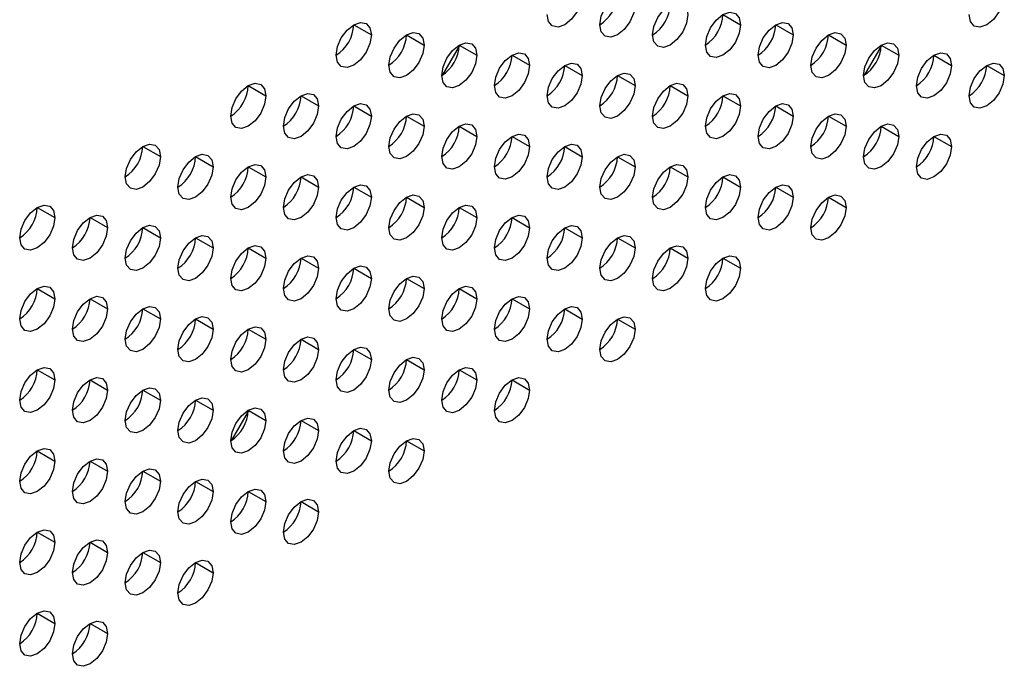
# Model space of a CAD drawing. Header units: millimetres. Extents: x 0 to 1118, y 0 to 864.
# Tile 208 of 256: x 944.25 to 949.2, y 691.58 to 694.84. Entities that reach past the tile are written whole.
import ezdxf

# ---------------------------------------------------------------- set-up
doc = ezdxf.new("R2010")
doc.units = ezdxf.units.MM

msp = doc.modelspace()

# ---------------------------------------------------------------- linework, layer by layer
at = {"color": 7, "linetype": 'Continuous', "lineweight": 25}
for p, q in [((947.786, 694.8613), (947.8744, 694.8103)), ((945.9299, 694.8105), (946.0183, 694.7594)), ((948.0512, 694.8103), (948.1396, 694.7592)), ((946.195, 694.7594), (946.2834, 694.7084)), ((948.3163, 694.7592), (948.4047, 694.7082)), ((946.4601, 694.7027), (946.3766, 694.5582)), ((946.4602, 694.7083), (946.5486, 694.6573)), ((948.5814, 694.7028), (948.4977, 694.5578)), ((948.5815, 694.7082), (948.6699, 694.6571)), ((946.7254, 694.6573), (946.8137, 694.6063)), ((948.8467, 694.6571), (948.9351, 694.6061)), ((946.9905, 694.6062), (947.0789, 694.5552)), ((949.1118, 694.606), (949.2002, 694.555)), ((947.2557, 694.5552), (947.3441, 694.5041)), ((945.3995, 694.5043), (945.4879, 694.4533)), ((947.5209, 694.5041), (947.6092, 694.4531)), ((945.6647, 694.4533), (945.7531, 694.4022)), ((947.786, 694.4531), (947.8744, 694.402)), ((945.9299, 694.4022), (946.0183, 694.3512)), ((948.0512, 694.402), (948.1396, 694.351)), ((946.195, 694.3511), (946.2834, 694.3001)), ((948.3163, 694.3509), (948.4047, 694.2999)), ((946.4602, 694.3001), (946.5486, 694.2491)), ((948.5815, 694.2999), (948.6699, 694.2489)), ((946.7254, 694.249), (946.8137, 694.198)), ((948.8467, 694.2488), (948.9351, 694.1978)), ((944.8692, 694.1982), (944.9576, 694.1471)), ((946.9905, 694.198), (947.0789, 694.1469)), ((945.1344, 694.1471), (945.2228, 694.0961)), ((947.2557, 694.1469), (947.3441, 694.0959)), ((945.3995, 694.096), (945.4879, 694.045)), ((947.5209, 694.0958), (947.6092, 694.0448)), ((945.6647, 694.045), (945.7531, 693.994)), ((947.786, 694.0448), (947.8744, 693.9938)), ((945.9299, 693.9939), (946.0183, 693.9429)), ((948.0512, 693.9937), (948.1396, 693.9427)), ((946.195, 693.9429), (946.2834, 693.8918)), ((948.3163, 693.9427), (948.4047, 693.8916)), ((944.3389, 693.892), (944.4273, 693.841)), ((946.4602, 693.8918), (946.5486, 693.8408)), ((944.604, 693.8409), (944.6924, 693.7899)), ((946.7254, 693.8407), (946.8137, 693.7897)), ((944.8692, 693.7899), (944.9576, 693.7389)), ((946.9905, 693.7897), (947.0789, 693.7387)), ((945.1344, 693.7388), (945.2228, 693.6878)), ((947.2557, 693.7386), (947.3441, 693.6876)), ((945.3995, 693.6878), (945.4879, 693.6367)), ((947.5209, 693.6876), (947.6092, 693.6365)), ((945.6647, 693.6367), (945.7531, 693.5857)), ((947.786, 693.6365), (947.8744, 693.5855)), ((945.9299, 693.5857), (946.0183, 693.5346)), ((946.195, 693.5346), (946.2834, 693.4836)), ((944.3389, 693.4837), (944.4273, 693.4327)), ((946.4602, 693.4835), (946.5486, 693.4325)), ((944.604, 693.4327), (944.6924, 693.3817)), ((946.7254, 693.4325), (946.8137, 693.3815)), ((944.8692, 693.3816), (944.9576, 693.3306)), ((946.9905, 693.3814), (947.0789, 693.3304)), ((945.1344, 693.3306), (945.2228, 693.2795)), ((947.2557, 693.3304), (947.3441, 693.2793)), ((945.3995, 693.2795), (945.4879, 693.2285)), ((945.6647, 693.2284), (945.7531, 693.1774)), ((945.9299, 693.1774), (946.0183, 693.1264)), ((946.195, 693.1263), (946.2834, 693.0753)), ((944.3389, 693.0755), (944.4273, 693.0244)), ((946.4602, 693.0753), (946.5486, 693.0242)), ((944.604, 693.0244), (944.6924, 692.9734)), ((946.7254, 693.0242), (946.8137, 692.9732)), ((944.8692, 692.9733), (944.9576, 692.9223)), ((945.1344, 692.9223), (945.2228, 692.8713)), ((945.3995, 692.8712), (945.4879, 692.8202)), ((945.3994, 692.8656), (945.316, 692.7211)), ((945.6647, 692.8202), (945.7531, 692.7691)), ((945.9299, 692.7691), (946.0183, 692.7181)), ((946.195, 692.7181), (946.2834, 692.667)), ((944.3389, 692.6672), (944.4273, 692.6162)), ((944.604, 692.6161), (944.6924, 692.5651)), ((944.8692, 692.5651), (944.9576, 692.5141)), ((945.1344, 692.514), (945.2228, 692.463)), ((945.3995, 692.463), (945.4879, 692.4119)), ((945.6647, 692.4119), (945.7531, 692.3609)), ((944.3389, 692.2589), (944.4273, 692.2079)), ((944.604, 692.2079), (944.6924, 692.1568)), ((944.8692, 692.1568), (944.9576, 692.1058)), ((945.1344, 692.1057), (945.2228, 692.0547)), ((944.3389, 691.8507), (944.4273, 691.7996)), ((944.604, 691.7996), (944.6924, 691.7486))]:
    msp.add_line(p, q, dxfattribs=at)
at = {"color": 7, "linetype": 'Continuous', "lineweight": 25, "flags": 128}
for points in [[(947.0789, 694.9635), (947.0722, 694.9205), (947.053, 694.8764), (947.0243, 694.8377), (946.9905, 694.8104), (946.9567, 694.7986), (946.928, 694.8042), (946.9089, 694.8263), (946.9021, 694.8614)], [(947.1673, 694.8104), (947.174, 694.8533), (947.1932, 694.8975), (947.2219, 694.9362), (947.2557, 694.9635), (947.2895, 694.9752), (947.3182, 694.9696), (947.3373, 694.9476), (947.3441, 694.9124)], [(949.2002, 694.9633), (949.1935, 694.9203), (949.1743, 694.8762), (949.1457, 694.8375), (949.1118, 694.8102), (949.078, 694.7984), (949.0493, 694.804), (949.0302, 694.8261), (949.0235, 694.8612)], [(947.3441, 694.9124), (947.3373, 694.8695), (947.3182, 694.8253), (947.2895, 694.7866), (947.2557, 694.7593), (947.2219, 694.7476), (947.1932, 694.7531), (947.174, 694.7752), (947.1673, 694.8104)], [(947.4325, 694.7593), (947.4392, 694.8023), (947.4584, 694.8464), (947.487, 694.8851), (947.5209, 694.9124), (947.5547, 694.9242), (947.5834, 694.9186), (947.6025, 694.8965), (947.6092, 694.8614)], [(947.6092, 694.8614), (947.6025, 694.8184), (947.5834, 694.7742), (947.5547, 694.7356), (947.5209, 694.7083), (947.487, 694.6965), (947.4584, 694.7021), (947.4392, 694.7241), (947.4325, 694.7593)], [(947.6976, 694.7082), (947.7044, 694.7512), (947.7235, 694.7954), (947.7522, 694.834), (947.786, 694.8613), (947.8198, 694.8731), (947.8485, 694.8675), (947.8677, 694.8455), (947.8744, 694.8103)], [(945.8415, 694.6574), (945.8482, 694.7003), (945.8674, 694.7445), (945.896, 694.7832), (945.9299, 694.8105), (945.9637, 694.8222), (945.9924, 694.8167), (946.0115, 694.7946), (946.0183, 694.7594)], [(947.8744, 694.8103), (947.8677, 694.7674), (947.8485, 694.7232), (947.8198, 694.6845), (947.786, 694.6572), (947.7522, 694.6455), (947.7235, 694.651), (947.7044, 694.6731), (947.6976, 694.7082)], [(947.9628, 694.6572), (947.9695, 694.7001), (947.9887, 694.7443), (948.0174, 694.783), (948.0512, 694.8103), (948.085, 694.822), (948.1137, 694.8165), (948.1328, 694.7944), (948.1396, 694.7592)], [(946.0183, 694.7594), (946.0115, 694.7165), (945.9924, 694.6723), (945.9637, 694.6336), (945.9299, 694.6063), (945.896, 694.5946), (945.8674, 694.6002), (945.8482, 694.6222), (945.8415, 694.6574)], [(946.1066, 694.6063), (946.1134, 694.6493), (946.1325, 694.6934), (946.1612, 694.7321), (946.195, 694.7594), (946.2289, 694.7712), (946.2575, 694.7656), (946.2767, 694.7436), (946.2834, 694.7084)], [(948.1396, 694.7592), (948.1328, 694.7163), (948.1137, 694.6721), (948.085, 694.6334), (948.0512, 694.6061), (948.0174, 694.5944), (947.9887, 694.6), (947.9695, 694.622), (947.9628, 694.6572)], [(948.228, 694.6061), (948.2347, 694.6491), (948.2538, 694.6933), (948.2825, 694.7319), (948.3163, 694.7592), (948.3502, 694.771), (948.3788, 694.7654), (948.398, 694.7434), (948.4047, 694.7082)], [(946.2834, 694.7084), (946.2767, 694.6654), (946.2575, 694.6213), (946.2289, 694.5826), (946.195, 694.5553), (946.1612, 694.5435), (946.1325, 694.5491), (946.1134, 694.5712), (946.1066, 694.6063)], [(946.3718, 694.5553), (946.3785, 694.5982), (946.3977, 694.6424), (946.4264, 694.6811), (946.4602, 694.7084), (946.494, 694.7201), (946.5227, 694.7146), (946.5419, 694.6925), (946.5486, 694.6573)], [(948.4047, 694.7082), (948.398, 694.6652), (948.3788, 694.6211), (948.3502, 694.5824), (948.3163, 694.5551), (948.2825, 694.5433), (948.2538, 694.5489), (948.2347, 694.571), (948.228, 694.6061)], [(948.4931, 694.5551), (948.4999, 694.598), (948.519, 694.6422), (948.5477, 694.6809), (948.5815, 694.7082), (948.6153, 694.7199), (948.644, 694.7144), (948.6632, 694.6923), (948.6699, 694.6571)], [(946.5486, 694.6573), (946.5419, 694.6144), (946.5227, 694.5702), (946.494, 694.5315), (946.4602, 694.5042), (946.4264, 694.4925), (946.3977, 694.498), (946.3785, 694.5201), (946.3718, 694.5553)], [(946.637, 694.5042), (946.6437, 694.5472), (946.6629, 694.5913), (946.6915, 694.63), (946.7254, 694.6573), (946.7592, 694.6691), (946.7879, 694.6635), (946.807, 694.6414), (946.8137, 694.6063)], [(948.6699, 694.6571), (948.6632, 694.6142), (948.644, 694.57), (948.6153, 694.5313), (948.5815, 694.504), (948.5477, 694.4923), (948.519, 694.4978), (948.4999, 694.5199), (948.4931, 694.5551)], [(948.7583, 694.504), (948.765, 694.547), (948.7842, 694.5911), (948.8129, 694.6298), (948.8467, 694.6571), (948.8805, 694.6689), (948.9092, 694.6633), (948.9283, 694.6412), (948.9351, 694.6061)], [(946.8137, 694.6063), (946.807, 694.5633), (946.7879, 694.5191), (946.7592, 694.4805), (946.7254, 694.4532), (946.6915, 694.4414), (946.6629, 694.447), (946.6437, 694.469), (946.637, 694.5042)], [(946.9021, 694.4532), (946.9089, 694.4961), (946.928, 694.5403), (946.9567, 694.579), (946.9905, 694.6062), (947.0243, 694.618), (947.053, 694.6124), (947.0722, 694.5904), (947.0789, 694.5552)], [(948.9351, 694.6061), (948.9283, 694.5631), (948.9092, 694.5189), (948.8805, 694.4803), (948.8467, 694.453), (948.8129, 694.4412), (948.7842, 694.4468), (948.765, 694.4688), (948.7583, 694.504)], [(949.0235, 694.453), (949.0302, 694.4959), (949.0493, 694.5401), (949.078, 694.5788), (949.1118, 694.606), (949.1457, 694.6178), (949.1743, 694.6122), (949.1935, 694.5902), (949.2002, 694.555)], [(947.0789, 694.5552), (947.0722, 694.5123), (947.053, 694.4681), (947.0243, 694.4294), (946.9905, 694.4021), (946.9567, 694.3904), (946.928, 694.3959), (946.9089, 694.418), (946.9021, 694.4532)], [(947.1673, 694.4021), (947.174, 694.445), (947.1932, 694.4892), (947.2219, 694.5279), (947.2557, 694.5552), (947.2895, 694.5669), (947.3182, 694.5614), (947.3373, 694.5393), (947.3441, 694.5041)], [(949.2002, 694.555), (949.1935, 694.5121), (949.1743, 694.4679), (949.1457, 694.4292), (949.1118, 694.4019), (949.078, 694.3902), (949.0493, 694.3957), (949.0302, 694.4178), (949.0235, 694.453)], [(945.3111, 694.3512), (945.3179, 694.3942), (945.337, 694.4384), (945.3657, 694.477), (945.3995, 694.5043), (945.4334, 694.5161), (945.462, 694.5105), (945.4812, 694.4885), (945.4879, 694.4533)], [(947.3441, 694.5041), (947.3373, 694.4612), (947.3182, 694.417), (947.2895, 694.3784), (947.2557, 694.3511), (947.2219, 694.3393), (947.1932, 694.3449), (947.174, 694.3669), (947.1673, 694.4021)], [(947.4325, 694.351), (947.4392, 694.394), (947.4584, 694.4382), (947.487, 694.4768), (947.5209, 694.5041), (947.5547, 694.5159), (947.5834, 694.5103), (947.6025, 694.4883), (947.6092, 694.4531)], [(945.4879, 694.4533), (945.4812, 694.4103), (945.462, 694.3662), (945.4334, 694.3275), (945.3995, 694.3002), (945.3657, 694.2884), (945.337, 694.294), (945.3179, 694.3161), (945.3111, 694.3512)], [(945.5763, 694.3002), (945.583, 694.3431), (945.6022, 694.3873), (945.6309, 694.426), (945.6647, 694.4533), (945.6985, 694.465), (945.7272, 694.4595), (945.7464, 694.4374), (945.7531, 694.4022)], [(947.6092, 694.4531), (947.6025, 694.4101), (947.5834, 694.366), (947.5547, 694.3273), (947.5209, 694.3), (947.487, 694.2882), (947.4584, 694.2938), (947.4392, 694.3159), (947.4325, 694.351)], [(947.6976, 694.3), (947.7044, 694.3429), (947.7235, 694.3871), (947.7522, 694.4258), (947.786, 694.4531), (947.8198, 694.4648), (947.8485, 694.4593), (947.8677, 694.4372), (947.8744, 694.402)], [(945.7531, 694.4022), (945.7464, 694.3593), (945.7272, 694.3151), (945.6985, 694.2764), (945.6647, 694.2491), (945.6309, 694.2374), (945.6022, 694.243), (945.583, 694.265), (945.5763, 694.3002)], [(945.8415, 694.2491), (945.8482, 694.2921), (945.8674, 694.3362), (945.896, 694.3749), (945.9299, 694.4022), (945.9637, 694.414), (945.9924, 694.4084), (946.0115, 694.3863), (946.0183, 694.3512)], [(947.8744, 694.402), (947.8677, 694.3591), (947.8485, 694.3149), (947.8198, 694.2762), (947.786, 694.2489), (947.7522, 694.2372), (947.7235, 694.2428), (947.7044, 694.2648), (947.6976, 694.3)], [(947.9628, 694.2489), (947.9695, 694.2919), (947.9887, 694.336), (948.0174, 694.3747), (948.0512, 694.402), (948.085, 694.4138), (948.1137, 694.4082), (948.1328, 694.3861), (948.1396, 694.351)], [(946.0183, 694.3512), (946.0115, 694.3082), (945.9924, 694.2641), (945.9637, 694.2254), (945.9299, 694.1981), (945.896, 694.1863), (945.8674, 694.1919), (945.8482, 694.2139), (945.8415, 694.2491)], [(946.1066, 694.1981), (946.1134, 694.241), (946.1325, 694.2852), (946.1612, 694.3239), (946.195, 694.3512), (946.2289, 694.3629), (946.2575, 694.3573), (946.2767, 694.3353), (946.2834, 694.3001)], [(948.1396, 694.351), (948.1328, 694.308), (948.1137, 694.2639), (948.085, 694.2252), (948.0512, 694.1979), (948.0174, 694.1861), (947.9887, 694.1917), (947.9695, 694.2137), (947.9628, 694.2489)], [(948.228, 694.1979), (948.2347, 694.2408), (948.2538, 694.285), (948.2825, 694.3237), (948.3163, 694.351), (948.3502, 694.3627), (948.3788, 694.3571), (948.398, 694.3351), (948.4047, 694.2999)], [(946.3718, 694.147), (946.3785, 694.1899), (946.3977, 694.2341), (946.4264, 694.2728), (946.4602, 694.3001), (946.494, 694.3119), (946.5227, 694.3063), (946.5419, 694.2842), (946.5486, 694.2491)], [(948.4931, 694.1468), (948.4999, 694.1897), (948.519, 694.2339), (948.5477, 694.2726), (948.5815, 694.2999), (948.6153, 694.3117), (948.644, 694.3061), (948.6632, 694.284), (948.6699, 694.2489)], [(946.2834, 694.3001), (946.2767, 694.2572), (946.2575, 694.213), (946.2289, 694.1743), (946.195, 694.147), (946.1612, 694.1353), (946.1325, 694.1408), (946.1134, 694.1629), (946.1066, 694.1981)], [(946.637, 694.0959), (946.6437, 694.1389), (946.6629, 694.1831), (946.6915, 694.2217), (946.7254, 694.249), (946.7592, 694.2608), (946.7879, 694.2552), (946.807, 694.2332), (946.8137, 694.198)], [(948.4047, 694.2999), (948.398, 694.257), (948.3788, 694.2128), (948.3502, 694.1741), (948.3163, 694.1468), (948.2825, 694.1351), (948.2538, 694.1406), (948.2347, 694.1627), (948.228, 694.1979)], [(948.7583, 694.0957), (948.765, 694.1387), (948.7842, 694.1829), (948.8129, 694.2215), (948.8467, 694.2488), (948.8805, 694.2606), (948.9092, 694.255), (948.9283, 694.233), (948.9351, 694.1978)], [(944.7808, 694.0451), (944.7875, 694.088), (944.8067, 694.1322), (944.8354, 694.1709), (944.8692, 694.1982), (944.903, 694.2099), (944.9317, 694.2044), (944.9509, 694.1823), (944.9576, 694.1471)], [(946.5486, 694.2491), (946.5419, 694.2061), (946.5227, 694.1619), (946.494, 694.1233), (946.4602, 694.096), (946.4264, 694.0842), (946.3977, 694.0898), (946.3785, 694.1118), (946.3718, 694.147)], [(946.9021, 694.0449), (946.9089, 694.0878), (946.928, 694.132), (946.9567, 694.1707), (946.9905, 694.198), (947.0243, 694.2097), (947.053, 694.2042), (947.0722, 694.1821), (947.0789, 694.1469)], [(948.6699, 694.2489), (948.6632, 694.2059), (948.644, 694.1617), (948.6153, 694.1231), (948.5815, 694.0958), (948.5477, 694.084), (948.519, 694.0896), (948.4999, 694.1116), (948.4931, 694.1468)], [(945.046, 693.994), (945.0527, 694.037), (945.0719, 694.0811), (945.1005, 694.1198), (945.1344, 694.1471), (945.1682, 694.1589), (945.1969, 694.1533), (945.216, 694.1313), (945.2228, 694.0961)], [(946.8137, 694.198), (946.807, 694.1551), (946.7879, 694.1109), (946.7592, 694.0722), (946.7254, 694.0449), (946.6915, 694.0331), (946.6629, 694.0387), (946.6437, 694.0608), (946.637, 694.0959)], [(947.1673, 693.9938), (947.174, 694.0368), (947.1932, 694.0809), (947.2219, 694.1196), (947.2557, 694.1469), (947.2895, 694.1587), (947.3182, 694.1531), (947.3373, 694.1311), (947.3441, 694.0959)], [(948.9351, 694.1978), (948.9283, 694.1549), (948.9092, 694.1107), (948.8805, 694.072), (948.8467, 694.0447), (948.8129, 694.0329), (948.7842, 694.0385), (948.765, 694.0606), (948.7583, 694.0957)], [(944.9576, 694.1471), (944.9509, 694.1042), (944.9317, 694.06), (944.903, 694.0213), (944.8692, 693.994), (944.8354, 693.9823), (944.8067, 693.9879), (944.7875, 694.0099), (944.7808, 694.0451)], [(945.3111, 693.943), (945.3179, 693.9859), (945.337, 694.0301), (945.3657, 694.0688), (945.3995, 694.0961), (945.4334, 694.1078), (945.462, 694.1022), (945.4812, 694.0802), (945.4879, 694.045)], [(947.0789, 694.1469), (947.0722, 694.104), (947.053, 694.0598), (947.0243, 694.0211), (946.9905, 693.9938), (946.9567, 693.9821), (946.928, 693.9877), (946.9089, 694.0097), (946.9021, 694.0449)], [(947.4325, 693.9428), (947.4392, 693.9857), (947.4584, 694.0299), (947.487, 694.0686), (947.5209, 694.0959), (947.5547, 694.1076), (947.5834, 694.102), (947.6025, 694.08), (947.6092, 694.0448)], [(945.2228, 694.0961), (945.216, 694.0531), (945.1969, 694.009), (945.1682, 693.9703), (945.1344, 693.943), (945.1005, 693.9312), (945.0719, 693.9368), (945.0527, 693.9588), (945.046, 693.994)], [(945.5763, 693.8919), (945.583, 693.9349), (945.6022, 693.979), (945.6309, 694.0177), (945.6647, 694.045), (945.6985, 694.0568), (945.7272, 694.0512), (945.7464, 694.0291), (945.7531, 693.994)], [(947.3441, 694.0959), (947.3373, 694.0529), (947.3182, 694.0088), (947.2895, 693.9701), (947.2557, 693.9428), (947.2219, 693.931), (947.1932, 693.9366), (947.174, 693.9587), (947.1673, 693.9938)], [(947.6976, 693.8917), (947.7044, 693.9347), (947.7235, 693.9788), (947.7522, 694.0175), (947.786, 694.0448), (947.8198, 694.0566), (947.8485, 694.051), (947.8677, 694.0289), (947.8744, 693.9938)], [(945.4879, 694.045), (945.4812, 694.0021), (945.462, 693.9579), (945.4334, 693.9192), (945.3995, 693.8919), (945.3657, 693.8802), (945.337, 693.8857), (945.3179, 693.9078), (945.3111, 693.943)], [(945.8415, 693.8408), (945.8482, 693.8838), (945.8674, 693.928), (945.896, 693.9666), (945.9299, 693.9939), (945.9637, 694.0057), (945.9924, 694.0001), (946.0115, 693.9781), (946.0183, 693.9429)], [(947.6092, 694.0448), (947.6025, 694.0019), (947.5834, 693.9577), (947.5547, 693.919), (947.5209, 693.8917), (947.487, 693.88), (947.4584, 693.8855), (947.4392, 693.9076), (947.4325, 693.9428)], [(947.9628, 693.8407), (947.9695, 693.8836), (947.9887, 693.9278), (948.0174, 693.9664), (948.0512, 693.9937), (948.085, 694.0055), (948.1137, 693.9999), (948.1328, 693.9779), (948.1396, 693.9427)], [(945.7531, 693.994), (945.7464, 693.951), (945.7272, 693.9068), (945.6985, 693.8682), (945.6647, 693.8409), (945.6309, 693.8291), (945.6022, 693.8347), (945.583, 693.8567), (945.5763, 693.8919)], [(946.1066, 693.7898), (946.1134, 693.8327), (946.1325, 693.8769), (946.1612, 693.9156), (946.195, 693.9429), (946.2289, 693.9546), (946.2575, 693.9491), (946.2767, 693.927), (946.2834, 693.8918)], [(947.8744, 693.9938), (947.8677, 693.9508), (947.8485, 693.9066), (947.8198, 693.868), (947.786, 693.8407), (947.7522, 693.8289), (947.7235, 693.8345), (947.7044, 693.8565), (947.6976, 693.8917)], [(946.0183, 693.9429), (946.0115, 693.9), (945.9924, 693.8558), (945.9637, 693.8171), (945.9299, 693.7898), (945.896, 693.7781), (945.8674, 693.7836), (945.8482, 693.8057), (945.8415, 693.8408)], [(948.1396, 693.9427), (948.1328, 693.8998), (948.1137, 693.8556), (948.085, 693.8169), (948.0512, 693.7896), (948.0174, 693.7779), (947.9887, 693.7834), (947.9695, 693.8055), (947.9628, 693.8407)], [(948.228, 693.7896), (948.2347, 693.8325), (948.2538, 693.8767), (948.2825, 693.9154), (948.3163, 693.9427), (948.3502, 693.9544), (948.3788, 693.9489), (948.398, 693.9268), (948.4047, 693.8916)], [(944.2505, 693.7389), (944.2572, 693.7819), (944.2764, 693.826), (944.305, 693.8647), (944.3389, 693.892), (944.3727, 693.9038), (944.4014, 693.8982), (944.4205, 693.8762), (944.4273, 693.841)], [(946.2834, 693.8918), (946.2767, 693.8489), (946.2575, 693.8047), (946.2289, 693.766), (946.195, 693.7387), (946.1612, 693.727), (946.1325, 693.7326), (946.1134, 693.7546), (946.1066, 693.7898)], [(946.3718, 693.7387), (946.3785, 693.7817), (946.3977, 693.8258), (946.4264, 693.8645), (946.4602, 693.8918), (946.494, 693.9036), (946.5227, 693.898), (946.5419, 693.876), (946.5486, 693.8408)], [(948.4047, 693.8916), (948.398, 693.8487), (948.3788, 693.8045), (948.3502, 693.7658), (948.3163, 693.7385), (948.2825, 693.7268), (948.2538, 693.7324), (948.2347, 693.7544), (948.228, 693.7896)], [(944.4273, 693.841), (944.4205, 693.798), (944.4014, 693.7539), (944.3727, 693.7152), (944.3389, 693.6879), (944.305, 693.6761), (944.2764, 693.6817), (944.2572, 693.7038), (944.2505, 693.7389)], [(944.5156, 693.6879), (944.5224, 693.7308), (944.5415, 693.775), (944.5702, 693.8137), (944.604, 693.841), (944.6379, 693.8527), (944.6665, 693.8472), (944.6857, 693.8251), (944.6924, 693.7899)], [(946.5486, 693.8408), (946.5419, 693.7978), (946.5227, 693.7537), (946.494, 693.715), (946.4602, 693.6877), (946.4264, 693.6759), (946.3977, 693.6815), (946.3785, 693.7036), (946.3718, 693.7387)], [(946.637, 693.6877), (946.6437, 693.7306), (946.6629, 693.7748), (946.6915, 693.8135), (946.7254, 693.8408), (946.7592, 693.8525), (946.7879, 693.847), (946.807, 693.8249), (946.8137, 693.7897)], [(944.6924, 693.7899), (944.6857, 693.747), (944.6665, 693.7028), (944.6379, 693.6641), (944.604, 693.6368), (944.5702, 693.6251), (944.5415, 693.6306), (944.5224, 693.6527), (944.5156, 693.6879)], [(944.7808, 693.6368), (944.7875, 693.6798), (944.8067, 693.7239), (944.8354, 693.7626), (944.8692, 693.7899), (944.903, 693.8017), (944.9317, 693.7961), (944.9509, 693.774), (944.9576, 693.7389)], [(946.8137, 693.7897), (946.807, 693.7468), (946.7879, 693.7026), (946.7592, 693.6639), (946.7254, 693.6366), (946.6915, 693.6249), (946.6629, 693.6304), (946.6437, 693.6525), (946.637, 693.6877)], [(946.9021, 693.6366), (946.9089, 693.6796), (946.928, 693.7237), (946.9567, 693.7624), (946.9905, 693.7897), (947.0243, 693.8015), (947.053, 693.7959), (947.0722, 693.7738), (947.0789, 693.7387)], [(944.9576, 693.7389), (944.9509, 693.6959), (944.9317, 693.6517), (944.903, 693.6131), (944.8692, 693.5858), (944.8354, 693.574), (944.8067, 693.5796), (944.7875, 693.6016), (944.7808, 693.6368)], [(945.046, 693.5858), (945.0527, 693.6287), (945.0719, 693.6729), (945.1005, 693.7116), (945.1344, 693.7388), (945.1682, 693.7506), (945.1969, 693.745), (945.216, 693.723), (945.2228, 693.6878)], [(947.0789, 693.7387), (947.0722, 693.6957), (947.053, 693.6515), (947.0243, 693.6129), (946.9905, 693.5856), (946.9567, 693.5738), (946.928, 693.5794), (946.9089, 693.6014), (946.9021, 693.6366)], [(947.1673, 693.5856), (947.174, 693.6285), (947.1932, 693.6727), (947.2219, 693.7114), (947.2557, 693.7386), (947.2895, 693.7504), (947.3182, 693.7448), (947.3373, 693.7228), (947.3441, 693.6876)], [(945.2228, 693.6878), (945.216, 693.6449), (945.1969, 693.6007), (945.1682, 693.562), (945.1344, 693.5347), (945.1005, 693.523), (945.0719, 693.5285), (945.0527, 693.5506), (945.046, 693.5858)], [(945.3111, 693.5347), (945.3179, 693.5776), (945.337, 693.6218), (945.3657, 693.6605), (945.3995, 693.6878), (945.4334, 693.6995), (945.462, 693.694), (945.4812, 693.6719), (945.4879, 693.6367)], [(947.3441, 693.6876), (947.3373, 693.6447), (947.3182, 693.6005), (947.2895, 693.5618), (947.2557, 693.5345), (947.2219, 693.5228), (947.1932, 693.5283), (947.174, 693.5504), (947.1673, 693.5856)], [(947.4325, 693.5345), (947.4392, 693.5774), (947.4584, 693.6216), (947.487, 693.6603), (947.5209, 693.6876), (947.5547, 693.6993), (947.5834, 693.6938), (947.6025, 693.6717), (947.6092, 693.6365)], [(945.4879, 693.6367), (945.4812, 693.5938), (945.462, 693.5496), (945.4334, 693.511), (945.3995, 693.4837), (945.3657, 693.4719), (945.337, 693.4775), (945.3179, 693.4995), (945.3111, 693.5347)], [(945.5763, 693.4836), (945.583, 693.5266), (945.6022, 693.5708), (945.6309, 693.6094), (945.6647, 693.6367), (945.6985, 693.6485), (945.7272, 693.6429), (945.7464, 693.6209), (945.7531, 693.5857)], [(947.6092, 693.6365), (947.6025, 693.5936), (947.5834, 693.5494), (947.5547, 693.5108), (947.5209, 693.4835), (947.487, 693.4717), (947.4584, 693.4773), (947.4392, 693.4993), (947.4325, 693.5345)], [(947.6976, 693.4834), (947.7044, 693.5264), (947.7235, 693.5706), (947.7522, 693.6092), (947.786, 693.6365), (947.8198, 693.6483), (947.8485, 693.6427), (947.8677, 693.6207), (947.8744, 693.5855)], [(945.7531, 693.5857), (945.7464, 693.5427), (945.7272, 693.4986), (945.6985, 693.4599), (945.6647, 693.4326), (945.6309, 693.4208), (945.6022, 693.4264), (945.583, 693.4485), (945.5763, 693.4836)], [(945.8415, 693.4326), (945.8482, 693.4755), (945.8674, 693.5197), (945.896, 693.5584), (945.9299, 693.5857), (945.9637, 693.5974), (945.9924, 693.5919), (946.0115, 693.5698), (946.0183, 693.5346)], [(947.8744, 693.5855), (947.8677, 693.5425), (947.8485, 693.4984), (947.8198, 693.4597), (947.786, 693.4324), (947.7522, 693.4206), (947.7235, 693.4262), (947.7044, 693.4483), (947.6976, 693.4834)], [(946.0183, 693.5346), (946.0115, 693.4917), (945.9924, 693.4475), (945.9637, 693.4088), (945.9299, 693.3815), (945.896, 693.3698), (945.8674, 693.3754), (945.8482, 693.3974), (945.8415, 693.4326)], [(946.1066, 693.3815), (946.1134, 693.4245), (946.1325, 693.4686), (946.1612, 693.5073), (946.195, 693.5346), (946.2289, 693.5464), (946.2575, 693.5408), (946.2767, 693.5187), (946.2834, 693.4836)], [(944.2505, 693.3307), (944.2572, 693.3736), (944.2764, 693.4178), (944.305, 693.4565), (944.3389, 693.4838), (944.3727, 693.4955), (944.4014, 693.4899), (944.4205, 693.4679), (944.4273, 693.4327)], [(946.2834, 693.4836), (946.2767, 693.4406), (946.2575, 693.3965), (946.2289, 693.3578), (946.195, 693.3305), (946.1612, 693.3187), (946.1325, 693.3243), (946.1134, 693.3463), (946.1066, 693.3815)], [(946.3718, 693.3305), (946.3785, 693.3734), (946.3977, 693.4176), (946.4264, 693.4563), (946.4602, 693.4836), (946.494, 693.4953), (946.5227, 693.4897), (946.5419, 693.4677), (946.5486, 693.4325)], [(944.4273, 693.4327), (944.4205, 693.3898), (944.4014, 693.3456), (944.3727, 693.3069), (944.3389, 693.2796), (944.305, 693.2679), (944.2764, 693.2734), (944.2572, 693.2955), (944.2505, 693.3307)], [(944.5156, 693.2796), (944.5224, 693.3225), (944.5415, 693.3667), (944.5702, 693.4054), (944.604, 693.4327), (944.6379, 693.4445), (944.6665, 693.4389), (944.6857, 693.4168), (944.6924, 693.3817)], [(946.5486, 693.4325), (946.5419, 693.3896), (946.5227, 693.3454), (946.494, 693.3067), (946.4602, 693.2794), (946.4264, 693.2677), (946.3977, 693.2732), (946.3785, 693.2953), (946.3718, 693.3305)], [(946.637, 693.2794), (946.6437, 693.3223), (946.6629, 693.3665), (946.6915, 693.4052), (946.7254, 693.4325), (946.7592, 693.4443), (946.7879, 693.4387), (946.807, 693.4166), (946.8137, 693.3815)], [(944.6924, 693.3817), (944.6857, 693.3387), (944.6665, 693.2945), (944.6379, 693.2559), (944.604, 693.2286), (944.5702, 693.2168), (944.5415, 693.2224), (944.5224, 693.2444), (944.5156, 693.2796)], [(944.7808, 693.2285), (944.7875, 693.2715), (944.8067, 693.3157), (944.8354, 693.3543), (944.8692, 693.3816), (944.903, 693.3934), (944.9317, 693.3878), (944.9509, 693.3658), (944.9576, 693.3306)], [(946.8137, 693.3815), (946.807, 693.3385), (946.7879, 693.2943), (946.7592, 693.2557), (946.7254, 693.2284), (946.6915, 693.2166), (946.6629, 693.2222), (946.6437, 693.2442), (946.637, 693.2794)], [(946.9021, 693.2283), (946.9089, 693.2713), (946.928, 693.3155), (946.9567, 693.3541), (946.9905, 693.3814), (947.0243, 693.3932), (947.053, 693.3876), (947.0722, 693.3656), (947.0789, 693.3304)], [(944.9576, 693.3306), (944.9509, 693.2877), (944.9317, 693.2435), (944.903, 693.2048), (944.8692, 693.1775), (944.8354, 693.1657), (944.8067, 693.1713), (944.7875, 693.1934), (944.7808, 693.2285)], [(945.046, 693.1775), (945.0527, 693.2204), (945.0719, 693.2646), (945.1005, 693.3033), (945.1344, 693.3306), (945.1682, 693.3423), (945.1969, 693.3368), (945.216, 693.3147), (945.2228, 693.2795)], [(947.0789, 693.3304), (947.0722, 693.2875), (947.053, 693.2433), (947.0243, 693.2046), (946.9905, 693.1773), (946.9567, 693.1655), (946.928, 693.1711), (946.9089, 693.1932), (946.9021, 693.2283)], [(947.1673, 693.1773), (947.174, 693.2202), (947.1932, 693.2644), (947.2219, 693.3031), (947.2557, 693.3304), (947.2895, 693.3421), (947.3182, 693.3366), (947.3373, 693.3145), (947.3441, 693.2793)], [(945.2228, 693.2795), (945.216, 693.2366), (945.1969, 693.1924), (945.1682, 693.1537), (945.1344, 693.1264), (945.1005, 693.1147), (945.0719, 693.1203), (945.0527, 693.1423), (945.046, 693.1775)], [(945.3111, 693.1264), (945.3179, 693.1694), (945.337, 693.2135), (945.3657, 693.2522), (945.3995, 693.2795), (945.4334, 693.2913), (945.462, 693.2857), (945.4812, 693.2637), (945.4879, 693.2285)], [(947.3441, 693.2793), (947.3373, 693.2364), (947.3182, 693.1922), (947.2895, 693.1535), (947.2557, 693.1262), (947.2219, 693.1145), (947.1932, 693.1201), (947.174, 693.1421), (947.1673, 693.1773)], [(945.4879, 693.2285), (945.4812, 693.1855), (945.462, 693.1414), (945.4334, 693.1027), (945.3995, 693.0754), (945.3657, 693.0636), (945.337, 693.0692), (945.3179, 693.0913), (945.3111, 693.1264)], [(945.5763, 693.0754), (945.583, 693.1183), (945.6022, 693.1625), (945.6309, 693.2012), (945.6647, 693.2285), (945.6985, 693.2402), (945.7272, 693.2346), (945.7464, 693.2126), (945.7531, 693.1774)], [(945.7531, 693.1774), (945.7464, 693.1345), (945.7272, 693.0903), (945.6985, 693.0516), (945.6647, 693.0243), (945.6309, 693.0126), (945.6022, 693.0181), (945.583, 693.0402), (945.5763, 693.0754)], [(945.8415, 693.0243), (945.8482, 693.0673), (945.8674, 693.1114), (945.896, 693.1501), (945.9299, 693.1774), (945.9637, 693.1892), (945.9924, 693.1836), (946.0115, 693.1615), (946.0183, 693.1264)], [(946.0183, 693.1264), (946.0115, 693.0834), (945.9924, 693.0392), (945.9637, 693.0006), (945.9299, 692.9733), (945.896, 692.9615), (945.8674, 692.9671), (945.8482, 692.9891), (945.8415, 693.0243)], [(946.1066, 692.9732), (946.1134, 693.0162), (946.1325, 693.0604), (946.1612, 693.099), (946.195, 693.1263), (946.2289, 693.1381), (946.2575, 693.1325), (946.2767, 693.1105), (946.2834, 693.0753)], [(944.2505, 692.9224), (944.2572, 692.9653), (944.2764, 693.0095), (944.305, 693.0482), (944.3389, 693.0755), (944.3727, 693.0872), (944.4014, 693.0817), (944.4205, 693.0596), (944.4273, 693.0244)], [(946.2834, 693.0753), (946.2767, 693.0324), (946.2575, 692.9882), (946.2289, 692.9495), (946.195, 692.9222), (946.1612, 692.9105), (946.1325, 692.916), (946.1134, 692.9381), (946.1066, 692.9732)], [(946.3718, 692.9222), (946.3785, 692.9651), (946.3977, 693.0093), (946.4264, 693.048), (946.4602, 693.0753), (946.494, 693.087), (946.5227, 693.0815), (946.5419, 693.0594), (946.5486, 693.0242)], [(944.4273, 693.0244), (944.4205, 692.9815), (944.4014, 692.9373), (944.3727, 692.8986), (944.3389, 692.8713), (944.305, 692.8596), (944.2764, 692.8652), (944.2572, 692.8872), (944.2505, 692.9224)], [(944.5156, 692.8713), (944.5224, 692.9143), (944.5415, 692.9584), (944.5702, 692.9971), (944.604, 693.0244), (944.6379, 693.0362), (944.6665, 693.0306), (944.6857, 693.0086), (944.6924, 692.9734)], [(946.5486, 693.0242), (946.5419, 692.9813), (946.5227, 692.9371), (946.494, 692.8984), (946.4602, 692.8711), (946.4264, 692.8594), (946.3977, 692.865), (946.3785, 692.887), (946.3718, 692.9222)], [(946.637, 692.8711), (946.6437, 692.9141), (946.6629, 692.9583), (946.6915, 692.9969), (946.7254, 693.0242), (946.7592, 693.036), (946.7879, 693.0304), (946.807, 693.0084), (946.8137, 692.9732)], [(944.6924, 692.9734), (944.6857, 692.9304), (944.6665, 692.8863), (944.6379, 692.8476), (944.604, 692.8203), (944.5702, 692.8085), (944.5415, 692.8141), (944.5224, 692.8362), (944.5156, 692.8713)], [(944.7808, 692.8203), (944.7875, 692.8632), (944.8067, 692.9074), (944.8354, 692.9461), (944.8692, 692.9734), (944.903, 692.9851), (944.9317, 692.9796), (944.9509, 692.9575), (944.9576, 692.9223)], [(946.8137, 692.9732), (946.807, 692.9302), (946.7879, 692.8861), (946.7592, 692.8474), (946.7254, 692.8201), (946.6915, 692.8083), (946.6629, 692.8139), (946.6437, 692.836), (946.637, 692.8711)], [(944.9576, 692.9223), (944.9509, 692.8794), (944.9317, 692.8352), (944.903, 692.7965), (944.8692, 692.7692), (944.8354, 692.7575), (944.8067, 692.763), (944.7875, 692.7851), (944.7808, 692.8203)], [(945.046, 692.7692), (945.0527, 692.8122), (945.0719, 692.8563), (945.1005, 692.895), (945.1344, 692.9223), (945.1682, 692.9341), (945.1969, 692.9285), (945.216, 692.9064), (945.2228, 692.8713)], [(945.2228, 692.8713), (945.216, 692.8283), (945.1969, 692.7841), (945.1682, 692.7455), (945.1344, 692.7182), (945.1005, 692.7064), (945.0719, 692.712), (945.0527, 692.734), (945.046, 692.7692)], [(945.3111, 692.7182), (945.3179, 692.7611), (945.337, 692.8053), (945.3657, 692.844), (945.3995, 692.8712), (945.4334, 692.883), (945.462, 692.8774), (945.4812, 692.8554), (945.4879, 692.8202)], [(945.4879, 692.8202), (945.4812, 692.7773), (945.462, 692.7331), (945.4334, 692.6944), (945.3995, 692.6671), (945.3657, 692.6554), (945.337, 692.6609), (945.3179, 692.683), (945.3111, 692.7182)], [(945.5763, 692.6671), (945.583, 692.71), (945.6022, 692.7542), (945.6309, 692.7929), (945.6647, 692.8202), (945.6985, 692.8319), (945.7272, 692.8264), (945.7464, 692.8043), (945.7531, 692.7691)], [(945.7531, 692.7691), (945.7464, 692.7262), (945.7272, 692.682), (945.6985, 692.6434), (945.6647, 692.6161), (945.6309, 692.6043), (945.6022, 692.6099), (945.583, 692.6319), (945.5763, 692.6671)], [(945.8415, 692.616), (945.8482, 692.659), (945.8674, 692.7032), (945.896, 692.7418), (945.9299, 692.7691), (945.9637, 692.7809), (945.9924, 692.7753), (946.0115, 692.7533), (946.0183, 692.7181)], [(946.0183, 692.7181), (946.0115, 692.6751), (945.9924, 692.631), (945.9637, 692.5923), (945.9299, 692.565), (945.896, 692.5532), (945.8674, 692.5588), (945.8482, 692.5809), (945.8415, 692.616)], [(946.1066, 692.565), (946.1134, 692.6079), (946.1325, 692.6521), (946.1612, 692.6908), (946.195, 692.7181), (946.2289, 692.7298), (946.2575, 692.7243), (946.2767, 692.7022), (946.2834, 692.667)], [(944.2505, 692.5141), (944.2572, 692.5571), (944.2764, 692.6012), (944.305, 692.6399), (944.3389, 692.6672), (944.3727, 692.679), (944.4014, 692.6734), (944.4205, 692.6513), (944.4273, 692.6162)], [(944.5156, 692.4631), (944.5224, 692.506), (944.5415, 692.5502), (944.5702, 692.5889), (944.604, 692.6162), (944.6379, 692.6279), (944.6665, 692.6223), (944.6857, 692.6003), (944.6924, 692.5651)], [(946.2834, 692.667), (946.2767, 692.6241), (946.2575, 692.5799), (946.2289, 692.5412), (946.195, 692.5139), (946.1612, 692.5022), (946.1325, 692.5078), (946.1134, 692.5298), (946.1066, 692.565)], [(944.4273, 692.6162), (944.4205, 692.5732), (944.4014, 692.5291), (944.3727, 692.4904), (944.3389, 692.4631), (944.305, 692.4513), (944.2764, 692.4569), (944.2572, 692.4789), (944.2505, 692.5141)], [(944.7808, 692.412), (944.7875, 692.4549), (944.8067, 692.4991), (944.8354, 692.5378), (944.8692, 692.5651), (944.903, 692.5769), (944.9317, 692.5713), (944.9509, 692.5492), (944.9576, 692.5141)], [(944.6924, 692.5651), (944.6857, 692.5222), (944.6665, 692.478), (944.6379, 692.4393), (944.604, 692.412), (944.5702, 692.4003), (944.5415, 692.4058), (944.5224, 692.4279), (944.5156, 692.4631)], [(945.046, 692.3609), (945.0527, 692.4039), (945.0719, 692.4481), (945.1005, 692.4867), (945.1344, 692.514), (945.1682, 692.5258), (945.1969, 692.5202), (945.216, 692.4982), (945.2228, 692.463)], [(944.9576, 692.5141), (944.9509, 692.4711), (944.9317, 692.4269), (944.903, 692.3883), (944.8692, 692.361), (944.8354, 692.3492), (944.8067, 692.3548), (944.7875, 692.3768), (944.7808, 692.412)], [(945.3111, 692.3099), (945.3179, 692.3528), (945.337, 692.397), (945.3657, 692.4357), (945.3995, 692.463), (945.4334, 692.4747), (945.462, 692.4692), (945.4812, 692.4471), (945.4879, 692.4119)], [(945.2228, 692.463), (945.216, 692.4201), (945.1969, 692.3759), (945.1682, 692.3372), (945.1344, 692.3099), (945.1005, 692.2981), (945.0719, 692.3037), (945.0527, 692.3258), (945.046, 692.3609)], [(945.5763, 692.2588), (945.583, 692.3018), (945.6022, 692.3459), (945.6309, 692.3846), (945.6647, 692.4119), (945.6985, 692.4237), (945.7272, 692.4181), (945.7464, 692.3961), (945.7531, 692.3609)], [(945.4879, 692.4119), (945.4812, 692.369), (945.462, 692.3248), (945.4334, 692.2861), (945.3995, 692.2588), (945.3657, 692.2471), (945.337, 692.2527), (945.3179, 692.2747), (945.3111, 692.3099)], [(945.7531, 692.3609), (945.7464, 692.3179), (945.7272, 692.2738), (945.6985, 692.2351), (945.6647, 692.2078), (945.6309, 692.196), (945.6022, 692.2016), (945.583, 692.2237), (945.5763, 692.2588)], [(944.2505, 692.1058), (944.2572, 692.1488), (944.2764, 692.193), (944.305, 692.2316), (944.3389, 692.2589), (944.3727, 692.2707), (944.4014, 692.2651), (944.4205, 692.2431), (944.4273, 692.2079)], [(944.4273, 692.2079), (944.4205, 692.165), (944.4014, 692.1208), (944.3727, 692.0821), (944.3389, 692.0548), (944.305, 692.0431), (944.2764, 692.0486), (944.2572, 692.0707), (944.2505, 692.1058)], [(944.5156, 692.0548), (944.5224, 692.0977), (944.5415, 692.1419), (944.5702, 692.1806), (944.604, 692.2079), (944.6379, 692.2196), (944.6665, 692.2141), (944.6857, 692.192), (944.6924, 692.1568)], [(944.6924, 692.1568), (944.6857, 692.1139), (944.6665, 692.0697), (944.6379, 692.031), (944.604, 692.0037), (944.5702, 691.992), (944.5415, 691.9976), (944.5224, 692.0196), (944.5156, 692.0548)], [(944.7808, 692.0037), (944.7875, 692.0467), (944.8067, 692.0908), (944.8354, 692.1295), (944.8692, 692.1568), (944.903, 692.1686), (944.9317, 692.163), (944.9509, 692.141), (944.9576, 692.1058)], [(944.9576, 692.1058), (944.9509, 692.0628), (944.9317, 692.0187), (944.903, 691.98), (944.8692, 691.9527), (944.8354, 691.9409), (944.8067, 691.9465), (944.7875, 691.9686), (944.7808, 692.0037)], [(945.046, 691.9527), (945.0527, 691.9956), (945.0719, 692.0398), (945.1005, 692.0785), (945.1344, 692.1058), (945.1682, 692.1175), (945.1969, 692.112), (945.216, 692.0899), (945.2228, 692.0547)], [(945.2228, 692.0547), (945.216, 692.0118), (945.1969, 691.9676), (945.1682, 691.9289), (945.1344, 691.9016), (945.1005, 691.8899), (945.0719, 691.8954), (945.0527, 691.9175), (945.046, 691.9527)], [(944.2505, 691.6976), (944.2572, 691.7405), (944.2764, 691.7847), (944.305, 691.8234), (944.3389, 691.8507), (944.3727, 691.8624), (944.4014, 691.8569), (944.4205, 691.8348), (944.4273, 691.7996)], [(944.4273, 691.7996), (944.4205, 691.7567), (944.4014, 691.7125), (944.3727, 691.6738), (944.3389, 691.6465), (944.305, 691.6348), (944.2764, 691.6404), (944.2572, 691.6624), (944.2505, 691.6976)], [(944.5156, 691.6465), (944.5224, 691.6895), (944.5415, 691.7336), (944.5702, 691.7723), (944.604, 691.7996), (944.6379, 691.8114), (944.6665, 691.8058), (944.6857, 691.7837), (944.6924, 691.7486)], [(944.6924, 691.7486), (944.6857, 691.7056), (944.6665, 691.6615), (944.6379, 691.6228), (944.604, 691.5955), (944.5702, 691.5837), (944.5415, 691.5893), (944.5224, 691.6113), (944.5156, 691.6465)]]:
    msp.add_lwpolyline(points, dxfattribs=at)
at = {"color": 7, "linetype": 'Continuous', "lineweight": 25}
for centre in [(947.0638, 694.9722), (947.329, 694.9211), (947.5941, 694.8701), (945.738, 694.8192), (947.8593, 694.819), (946.0031, 694.7681), (948.1244, 694.7679), (946.2683, 694.7171), (948.3896, 694.7169), (946.5335, 694.666), (948.6548, 694.6658), (946.7986, 694.615), (948.9199, 694.6148), (947.0638, 694.5639), (945.2076, 694.513), (947.329, 694.5128), (945.4728, 694.462), (947.5941, 694.4618), (945.738, 694.4109), (947.8593, 694.4107), (946.0031, 694.3599), (948.1244, 694.3597), (946.2683, 694.3088), (948.3896, 694.3086), (946.5335, 694.2578), (948.6548, 694.2576), (944.6773, 694.2069), (946.7986, 694.2067), (944.9425, 694.1558), (947.0638, 694.1556), (945.2076, 694.1048), (947.329, 694.1046), (945.4728, 694.0537), (947.5941, 694.0535), (945.738, 694.0027), (947.8593, 694.0025), (946.0031, 693.9516), (948.1244, 693.9514), (944.147, 693.9007), (946.2683, 693.9005), (944.4121, 693.8497), (946.5335, 693.8495), (944.6773, 693.7986), (946.7986, 693.7984), (944.9425, 693.7476), (947.0638, 693.7474), (945.2076, 693.6965), (947.329, 693.6963), (945.4728, 693.6454), (947.5941, 693.6452), (945.738, 693.5944), (946.0031, 693.5433), (944.147, 693.4925), (946.2683, 693.4923), (944.4121, 693.4414), (946.5335, 693.4412), (944.6773, 693.3904), (946.7986, 693.3902), (944.9425, 693.3393), (947.0638, 693.3391), (945.2076, 693.2882), (945.4728, 693.2372), (945.738, 693.1861), (946.0031, 693.1351), (944.147, 693.0842), (946.2683, 693.084), (944.4121, 693.0331), (946.5335, 693.0329), (944.6773, 692.9821), (944.9425, 692.931), (945.2076, 692.88), (945.4728, 692.8289), (945.738, 692.7778), (946.0031, 692.7268), (944.147, 692.6759), (944.4121, 692.6249), (944.6773, 692.5738), (944.9425, 692.5228), (945.2076, 692.4717), (945.4728, 692.4206), (944.147, 692.2677), (944.4121, 692.2166), (944.6773, 692.1655), (944.9425, 692.1145), (944.147, 691.8594), (944.4121, 691.8083)]:
    msp.add_arc(centre, 0.1921, 302.6055, 357.3945, dxfattribs=at)

doc.saveas('drawing.dxf')
